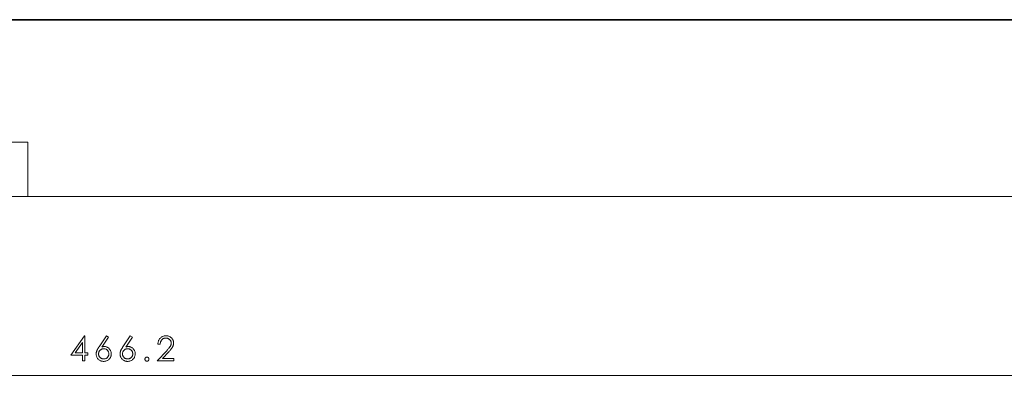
# Model space of a CAD drawing. Extents: x 0 to 1189, y 0 to 841.
# Tile 73 of 129: x 293 to 428, y 253 to 302. Entities that reach past the tile are written whole.
import ezdxf

# ---------------------------------------------------------------- set-up
doc = ezdxf.new("R2010")
doc.units = 0

msp = doc.modelspace()

# ---------------------------------------------------------------- linework, layer by layer
at = {"color": 7, "lineweight": 35}
msp.add_line((116.46, 302.36), (506.06, 302.36), dxfattribs=at)
at = {"color": 7, "lineweight": 13}
for p, q in [((293.94, 278), (466.97, 278)), ((75.89, 253.4), (538.1, 253.4))]:
    msp.add_line(p, q, dxfattribs=at)
for points in [[(275.46, 285.5), (275.46, 278), (293.94, 278), (293.94, 285.5)], [(301.75, 258.85), (301.82, 258.85), (301.82, 256.51), (302.22, 256.51), (302.22, 256.19), (301.82, 256.19), (301.82, 255.4), (301.48, 255.4), (301.48, 256.19), (299.87, 256.19)], [(304.77, 258.85), (305.04, 258.67), (304.13, 257.3), (304.17, 257.31), (304.21, 257.32), (304.25, 257.33), (304.29, 257.34), (304.32, 257.35), (304.36, 257.35), (304.39, 257.36), (304.43, 257.36), (304.47, 257.36), (304.5, 257.36), (304.57, 257.36), (304.65, 257.35), (304.72, 257.33), (304.78, 257.31), (304.85, 257.29), (304.92, 257.25), (304.98, 257.22), (305.04, 257.17), (305.1, 257.12), (305.16, 257.06), (305.21, 257), (305.26, 256.94), (305.3, 256.87), (305.34, 256.81), (305.37, 256.74), (305.39, 256.66), (305.41, 256.59), (305.43, 256.51), (305.43, 256.43), (305.44, 256.34), (305.43, 256.26), (305.42, 256.18), (305.41, 256.1), (305.39, 256.02), (305.36, 255.94), (305.33, 255.87), (305.29, 255.8), (305.24, 255.74), (305.19, 255.67), (305.13, 255.61), (305.07, 255.56), (305, 255.51), (304.93, 255.46), (304.86, 255.43), (304.79, 255.39), (304.71, 255.37), (304.64, 255.35), (304.55, 255.33), (304.47, 255.32), (304.38, 255.32), (304.3, 255.32), (304.21, 255.33), (304.13, 255.35), (304.06, 255.37), (303.98, 255.39), (303.91, 255.43), (303.84, 255.47), (303.78, 255.51), (303.71, 255.56), (303.65, 255.62), (303.6, 255.68), (303.55, 255.74), (303.5, 255.81), (303.47, 255.88), (303.43, 255.95), (303.41, 256.03), (303.39, 256.1), (303.37, 256.18), (303.36, 256.26), (303.36, 256.35), (303.36, 256.39), (303.36, 256.43), (303.37, 256.47), (303.37, 256.52), (303.38, 256.56), (303.39, 256.6), (303.4, 256.64), (303.41, 256.69), (303.43, 256.73), (303.44, 256.77), (303.46, 256.82), (303.48, 256.87), (303.5, 256.92), (303.53, 256.97), (303.56, 257.02), (303.59, 257.08), (303.62, 257.14), (303.66, 257.2), (303.7, 257.26), (303.75, 257.33)], [(308.06, 258.85), (308.34, 258.67), (307.43, 257.3), (307.47, 257.31), (307.5, 257.32), (307.54, 257.33), (307.58, 257.34), (307.62, 257.35), (307.65, 257.35), (307.69, 257.36), (307.72, 257.36), (307.76, 257.36), (307.79, 257.36), (307.87, 257.36), (307.94, 257.35), (308.01, 257.33), (308.08, 257.31), (308.15, 257.29), (308.21, 257.25), (308.27, 257.22), (308.33, 257.17), (308.39, 257.12), (308.45, 257.06), (308.5, 257), (308.55, 256.94), (308.59, 256.87), (308.63, 256.81), (308.66, 256.74), (308.69, 256.66), (308.71, 256.59), (308.72, 256.51), (308.73, 256.43), (308.73, 256.34), (308.73, 256.26), (308.72, 256.18), (308.7, 256.1), (308.68, 256.02), (308.65, 255.94), (308.62, 255.87), (308.58, 255.8), (308.53, 255.74), (308.48, 255.67), (308.42, 255.61), (308.36, 255.56), (308.3, 255.51), (308.23, 255.46), (308.16, 255.43), (308.08, 255.39), (308.01, 255.37), (307.93, 255.35), (307.85, 255.33), (307.76, 255.32), (307.68, 255.32), (307.59, 255.32), (307.51, 255.33), (307.43, 255.35), (307.35, 255.37), (307.28, 255.39), (307.21, 255.43), (307.14, 255.47), (307.07, 255.51), (307.01, 255.56), (306.95, 255.62), (306.89, 255.68), (306.84, 255.74), (306.8, 255.81), (306.76, 255.88), (306.73, 255.95), (306.7, 256.03), (306.68, 256.1), (306.67, 256.18), (306.66, 256.26), (306.66, 256.35), (306.66, 256.39), (306.66, 256.43), (306.66, 256.47), (306.67, 256.52), (306.68, 256.56), (306.68, 256.6), (306.69, 256.64), (306.71, 256.69), (306.72, 256.73), (306.73, 256.77), (306.75, 256.82), (306.77, 256.87), (306.8, 256.92), (306.82, 256.97), (306.85, 257.02), (306.88, 257.08), (306.92, 257.14), (306.96, 257.2), (307, 257.26), (307.04, 257.33)], [(312.17, 257.71), (311.85, 257.71), (311.86, 257.81), (311.87, 257.91), (311.89, 258), (311.92, 258.09), (311.95, 258.18), (311.99, 258.26), (312.03, 258.33), (312.08, 258.41), (312.13, 258.48), (312.19, 258.54), (312.26, 258.6), (312.33, 258.65), (312.4, 258.7), (312.47, 258.74), (312.55, 258.77), (312.63, 258.8), (312.71, 258.82), (312.79, 258.84), (312.88, 258.85), (312.97, 258.85), (313.06, 258.85), (313.14, 258.84), (313.22, 258.83), (313.3, 258.8), (313.38, 258.78), (313.45, 258.75), (313.52, 258.71), (313.59, 258.66), (313.65, 258.61), (313.71, 258.56), (313.77, 258.5), (313.82, 258.44), (313.87, 258.37), (313.9, 258.3), (313.94, 258.23), (313.96, 258.16), (313.98, 258.09), (314, 258.01), (314.01, 257.93), (314.01, 257.84), (314.01, 257.78), (314, 257.72), (314, 257.66), (313.98, 257.6), (313.97, 257.54), (313.95, 257.48), (313.93, 257.43), (313.9, 257.37), (313.88, 257.32), (313.85, 257.26), (313.81, 257.21), (313.77, 257.15), (313.73, 257.09), (313.68, 257.03), (313.64, 256.97), (313.58, 256.91), (313.53, 256.84), (313.47, 256.77), (313.41, 256.7), (313.34, 256.63), (312.5, 255.73), (314.06, 255.73), (314.06, 255.4), (311.77, 255.4), (313.06, 256.79), (313.12, 256.86), (313.18, 256.93), (313.24, 257), (313.29, 257.06), (313.34, 257.12), (313.39, 257.17), (313.43, 257.23), (313.47, 257.28), (313.51, 257.32), (313.54, 257.37), (313.57, 257.41), (313.59, 257.45), (313.61, 257.5), (313.63, 257.54), (313.65, 257.59), (313.66, 257.64), (313.67, 257.69), (313.68, 257.74), (313.68, 257.79), (313.68, 257.84), (313.68, 257.9), (313.67, 257.95), (313.66, 258), (313.65, 258.05), (313.63, 258.1), (313.61, 258.15), (313.58, 258.2), (313.55, 258.24), (313.51, 258.28), (313.47, 258.33), (313.43, 258.37), (313.38, 258.4), (313.33, 258.43), (313.29, 258.46), (313.23, 258.48), (313.18, 258.5), (313.13, 258.51), (313.07, 258.52), (313.01, 258.53), (312.95, 258.53), (312.89, 258.53), (312.83, 258.52), (312.77, 258.51), (312.71, 258.5), (312.65, 258.48), (312.6, 258.46), (312.55, 258.43), (312.5, 258.4), (312.46, 258.36), (312.42, 258.32), (312.38, 258.28), (312.34, 258.23), (312.31, 258.18), (312.28, 258.12), (312.25, 258.06), (312.23, 258), (312.21, 257.93), (312.19, 257.86), (312.18, 257.79)], [(301.48, 256.51), (301.48, 257.91), (300.49, 256.51)], [(305.1, 256.35), (305.1, 256.41), (305.1, 256.47), (305.09, 256.52), (305.07, 256.58), (305.05, 256.63), (305.03, 256.68), (305, 256.72), (304.97, 256.77), (304.94, 256.81), (304.9, 256.86), (304.86, 256.89), (304.81, 256.93), (304.77, 256.96), (304.72, 256.99), (304.67, 257.01), (304.62, 257.03), (304.57, 257.04), (304.51, 257.05), (304.46, 257.06), (304.4, 257.06), (304.34, 257.06), (304.28, 257.05), (304.23, 257.04), (304.17, 257.03), (304.12, 257.01), (304.07, 256.99), (304.03, 256.96), (303.98, 256.93), (303.94, 256.89), (303.9, 256.86), (303.86, 256.81), (303.82, 256.77), (303.79, 256.72), (303.76, 256.68), (303.74, 256.63), (303.72, 256.58), (303.71, 256.52), (303.7, 256.47), (303.69, 256.41), (303.69, 256.35), (303.69, 256.3), (303.7, 256.24), (303.71, 256.19), (303.72, 256.13), (303.74, 256.08), (303.76, 256.03), (303.79, 255.98), (303.82, 255.94), (303.86, 255.9), (303.9, 255.85), (303.94, 255.81), (303.98, 255.78), (304.03, 255.75), (304.08, 255.72), (304.13, 255.7), (304.18, 255.68), (304.23, 255.67), (304.28, 255.66), (304.34, 255.65), (304.4, 255.65), (304.45, 255.65), (304.51, 255.66), (304.56, 255.67), (304.62, 255.68), (304.67, 255.7), (304.72, 255.72), (304.76, 255.75), (304.81, 255.78), (304.85, 255.81), (304.9, 255.85), (304.94, 255.9), (304.97, 255.94), (305, 255.98), (305.03, 256.03), (305.05, 256.08), (305.07, 256.13), (305.09, 256.19), (305.1, 256.24), (305.1, 256.3)], [(308.4, 256.35), (308.4, 256.41), (308.39, 256.47), (308.38, 256.52), (308.37, 256.58), (308.35, 256.63), (308.32, 256.68), (308.3, 256.72), (308.27, 256.77), (308.23, 256.81), (308.19, 256.86), (308.15, 256.89), (308.11, 256.93), (308.06, 256.96), (308.01, 256.99), (307.96, 257.01), (307.91, 257.03), (307.86, 257.04), (307.81, 257.05), (307.75, 257.06), (307.69, 257.06), (307.63, 257.06), (307.58, 257.05), (307.52, 257.04), (307.47, 257.03), (307.42, 257.01), (307.37, 256.99), (307.32, 256.96), (307.28, 256.93), (307.23, 256.89), (307.19, 256.86), (307.15, 256.81), (307.12, 256.77), (307.08, 256.72), (307.06, 256.68), (307.03, 256.63), (307.02, 256.58), (307, 256.52), (306.99, 256.47), (306.99, 256.41), (306.98, 256.35), (306.99, 256.3), (306.99, 256.24), (307, 256.19), (307.02, 256.13), (307.04, 256.08), (307.06, 256.03), (307.09, 255.98), (307.12, 255.94), (307.15, 255.9), (307.19, 255.85), (307.23, 255.81), (307.28, 255.78), (307.32, 255.75), (307.37, 255.72), (307.42, 255.7), (307.47, 255.68), (307.52, 255.67), (307.58, 255.66), (307.63, 255.65), (307.69, 255.65), (307.75, 255.65), (307.8, 255.66), (307.86, 255.67), (307.91, 255.68), (307.96, 255.7), (308.01, 255.72), (308.06, 255.75), (308.1, 255.78), (308.15, 255.81), (308.19, 255.85), (308.23, 255.9), (308.26, 255.94), (308.3, 255.98), (308.32, 256.03), (308.35, 256.08), (308.36, 256.13), (308.38, 256.19), (308.39, 256.24), (308.4, 256.3)], [(310.06, 255.62), (310.06, 255.65), (310.06, 255.67), (310.07, 255.69), (310.08, 255.71), (310.08, 255.73), (310.09, 255.75), (310.1, 255.77), (310.12, 255.79), (310.13, 255.81), (310.15, 255.82), (310.16, 255.84), (310.18, 255.85), (310.2, 255.86), (310.22, 255.88), (310.24, 255.88), (310.26, 255.89), (310.28, 255.9), (310.3, 255.9), (310.32, 255.9), (310.34, 255.9), (310.37, 255.9), (310.39, 255.9), (310.41, 255.9), (310.43, 255.89), (310.45, 255.88), (310.47, 255.88), (310.49, 255.86), (310.51, 255.85), (310.53, 255.84), (310.54, 255.82), (310.56, 255.81), (310.57, 255.79), (310.58, 255.77), (310.59, 255.75), (310.6, 255.73), (310.61, 255.71), (310.62, 255.69), (310.62, 255.67), (310.62, 255.65), (310.62, 255.62), (310.62, 255.6), (310.62, 255.58), (310.62, 255.55), (310.61, 255.53), (310.6, 255.51), (310.59, 255.49), (310.58, 255.47), (310.57, 255.45), (310.56, 255.44), (310.54, 255.42), (310.53, 255.4), (310.51, 255.39), (310.49, 255.38), (310.47, 255.37), (310.45, 255.36), (310.43, 255.35), (310.41, 255.34), (310.39, 255.34), (310.37, 255.34), (310.34, 255.34), (310.32, 255.34), (310.3, 255.34), (310.28, 255.35), (310.26, 255.35), (310.24, 255.36), (310.22, 255.37), (310.2, 255.38), (310.18, 255.39), (310.16, 255.41), (310.15, 255.42), (310.13, 255.44), (310.12, 255.46), (310.1, 255.48), (310.09, 255.49), (310.08, 255.51), (310.08, 255.53), (310.07, 255.56), (310.06, 255.58), (310.06, 255.6)]]:
    msp.add_lwpolyline(points, close=True, dxfattribs=at)

doc.saveas('drawing.dxf')
